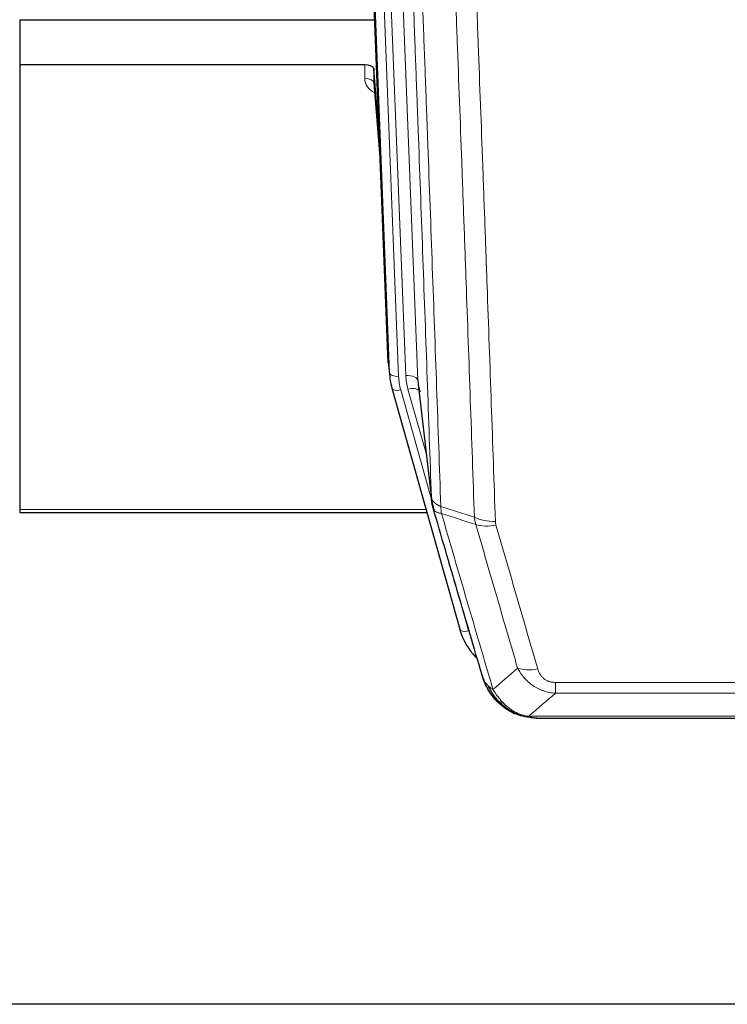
# Model space of a CAD drawing. Header units: inches. Extents: x 0 to 23760, y -13 to 16800.
# Tile 33 of 214: x 5643 to 5874, y 5699 to 6021. Entities that reach past the tile are written whole.
import ezdxf

# ---------------------------------------------------------------- set-up
doc = ezdxf.new("R2010")
doc.units = ezdxf.units.IN
doc.layers.add('254', color=7, linetype='Continuous', true_color=0xffffff)

msp = doc.modelspace()

# ---------------------------------------------------------------- linework, layer by layer
at = {"layer": '254', "color": 110, "linetype": 'Continuous', "lineweight": 13}
for p, q in [((5760.106, 6234.692), (5773.172, 5902.799)), ((5756.362, 6230.008), (5769.18, 5904.425)), ((5763.839, 5905.353), (5751.14, 6227.916)), ((5754.075, 6228.184), (5766.833, 5904.133)), ((5755.762, 6001.672), (5755.772, 6006.089)), ((5758.76, 6000.262), (5760.967, 5972.074)), ((5763.465, 5908.611), (5763.839, 5905.353)), ((5773.172, 5902.799), (5777.549, 5864.618)), ((5767.53, 5899.732), (5777.603, 5863.897)), ((5775.903, 5878.586), (5769.877, 5900.024)), ((5642.869, 5860.62), (5775.801, 5860.62)), ((5784.978, 5837.657), (5789.704, 5820.845)), ((5818.198, 5800.458), (5818.198, 5803.991)), ((5818.198, 5803.991), (6023.541, 5803.991)), ((6023.541, 5800.458), (5818.198, 5800.458)), ((5804.767, 5793.832), (5804.698, 5793.989)), ((5809.467, 5792.99), (6032.272, 5792.99))]:
    msp.add_line(p, q, dxfattribs=at)
at = {"layer": '254', "color": 2, "linetype": 'Continuous', "lineweight": 25}
for p, q in [((5763.465, 5908.611), (5750.892, 6227.974)), ((5642.869, 6020.898), (5759.044, 6020.898)), ((5642.869, 6020.898), (5642.869, 6006.089)), ((5642.869, 6006.089), (5642.869, 5860.62)), ((5755.772, 6006.089), (5642.869, 6006.089)), ((5758.771, 6004.838), (5758.76, 6000.262)), ((5760.593, 5981.557), (5758.771, 6004.838)), ((5758.767, 6000.082), (5760.974, 5971.883)), ((5763.587, 5907.026), (5763.961, 5903.768)), ((5764.623, 5900.401), (5764.642, 5900.305)), ((5773.262, 5901.625), (5777.678, 5863.106)), ((5764.642, 5900.305), (5786.816, 5821.419)), ((5642.869, 5860.62), (5642.869, 5859.589)), ((5642.869, 5859.589), (5776.088, 5859.589)), ((5804.867, 5793.804), (5804.767, 5793.832)), ((5811.809, 5792.327), (6029.93, 5792.327)), ((6145.369, 5698.655), (5028.369, 5698.655))]:
    msp.add_line(p, q, dxfattribs=at)
for centre, major_axis, ratio, start_param, end_param in [((5755.772, 6004.795), (3, 0), 0.4313147, 0.033781, 1.5709509), ((5790.851, 5906.268), (-27.027, -0.37), 0.8864308, 0.02276, 0.2319114), ((5793.198, 5903.328), (20.035, -0.399), 0.8846078, 3.1939931, 3.4031446), ((5813.011, 5827.432), (-27.014, -0.465), 0.8900028, 0.2292736, 0.6692548)]:
    msp.add_ellipse(centre, major_axis=major_axis, ratio=ratio, start_param=start_param, end_param=end_param, dxfattribs=at)
at = {"layer": '254', "color": 110, "linetype": 'Continuous', "lineweight": 13}
for centre, major_axis, ratio, start_param, end_param in [((5761.765, 6001.672), (-6.003, -0.046), 0.8757409, 6.2743462, 7.3700502), ((5755.762, 6000.218), (-3, 0.007), 0.4848086, 3.1763596, 4.7135294), ((5766.833, 5905.518), (2.998, 0.118), 0.4614673, 3.175787, 4.6942235), ((5790.851, 5904.883), (-24.033, -0.038), 0.8858289, 0.0334668, 0.2426182), ((5769.18, 5902.578), (3.997, 0.157), 0.4614673, 0.0341943, 1.5526308), ((5793.198, 5905.175), (-24.033, -0.038), 0.8858289, 0.0334668, 0.2426182), ((5769.877, 5898.177), (3.851, 1.082), 0.4480327, 0.2500116, 1.4455193), ((5767.53, 5901.117), (2.888, 0.812), 0.4480327, 3.1416079, 4.5871119), ((5798.502, 5862.268), (-9.994, -0.345), 0.559112, 0.7940626, 1.551472), ((5798.69, 5861.096), (-9.604, -2.788), 0.5442898, 0.6684637, 1.414101), ((5789.704, 5822.231), (2.888, 0.812), 0.4480327, 3.1416079, 4.5871119), ((5812.351, 5814.213), (-9.598, -2.808), 0.562843, 0.6646512, 1.4076092)]:
    msp.add_ellipse(centre, major_axis=major_axis, ratio=ratio, start_param=start_param, end_param=end_param, dxfattribs=at)
for points, knots in [([(5777.549, 5864.618), (5777.104, 5877.465), (5776.198, 5903.316), (5774.791, 5942.56), (5773.821, 5969.034), (5773.266, 5984.013), (5773.205, 5985.679), (5773.081, 5989.012), (5772.895, 5994.016), (5772.458, 6005.715), (5772.08, 6015.783), (5771.762, 6024.197), (5771.698, 6025.881), (5771.57, 6029.251), (5771.378, 6034.309), (5770.928, 6046.132), (5770.538, 6056.305), (5769.752, 6076.7), (5768.688, 6104.028), (5767.048, 6145.422), (5765.923, 6173.286), (5765.353, 6187.286)], [0, 0, 0, 0, 0.125, 0.25, 0.375, 0.375, 0.390625, 0.390625, 0.40625, 0.4375, 0.5, 0.5, 0.515625, 0.515625, 0.53125, 0.5625, 0.625, 0.625, 0.75, 0.875, 1, 1, 1, 1]), ([(5768.409, 6185.506), (5768.98, 6171.453), (5770.108, 6143.482), (5771.753, 6101.931), (5772.819, 6074.499), (5773.608, 6054.027), (5773.999, 6043.815), (5774.451, 6031.947), (5774.643, 6026.87), (5774.771, 6023.487), (5774.835, 6021.797), (5775.154, 6013.351), (5775.533, 6003.244), (5775.971, 5991.501), (5776.158, 5986.478), (5776.282, 5983.132), (5776.344, 5981.46), (5776.9, 5966.424), (5777.873, 5939.849), (5779.284, 5900.455), (5780.192, 5874.506), (5780.638, 5861.61)], [0, 0, 0, 0, 0.125, 0.25, 0.375, 0.375, 0.4375, 0.46875, 0.484375, 0.484375, 0.5, 0.5, 0.5625, 0.59375, 0.609375, 0.609375, 0.625, 0.625, 0.75, 0.875, 1, 1, 1, 1]), ([(5791.635, 5858.041), (5791.196, 5870.738), (5790.305, 5896.284), (5789.383, 5922.13), (5788.68, 5941.628), (5788.444, 5948.147), (5787.967, 5961.221), (5787.727, 5967.777), (5787.001, 5987.501), (5786.509, 6000.721), (5785.885, 6017.335), (5785.759, 6020.662), (5785.508, 6027.324), (5785.129, 6037.33), (5784.746, 6047.372), (5783.974, 6067.504), (5782.931, 6094.478), (5781.321, 6135.33), (5780.219, 6162.826), (5779.661, 6176.639)], [0, 0, 0, 0, 0.125, 0.25, 0.25, 0.3125, 0.3125, 0.375, 0.375, 0.5, 0.5, 0.53125, 0.53125, 0.5625, 0.625, 0.625, 0.75, 0.875, 1, 1, 1, 1]), ([(5786.544, 6175.678), (5787.101, 6161.847), (5788.202, 6134.317), (5789.81, 6093.413), (5790.852, 6066.405), (5791.623, 6046.246), (5792.005, 6036.192), (5792.383, 6026.174), (5792.635, 6019.503), (5792.76, 6016.172), (5793.383, 5999.537), (5793.875, 5986.3), (5794.6, 5966.55), (5794.84, 5959.986), (5795.316, 5946.895), (5795.552, 5940.369), (5796.254, 5920.846), (5797.174, 5894.966), (5798.065, 5869.388), (5798.502, 5856.675)], [0, 0, 0, 0, 0.125, 0.25, 0.375, 0.375, 0.4375, 0.46875, 0.46875, 0.5, 0.5, 0.625, 0.625, 0.6875, 0.6875, 0.75, 0.75, 0.875, 1, 1, 1, 1]), ([(5777.549, 5864.618), (5777.549, 5864.61), (5777.551, 5864.594), (5777.554, 5864.571), (5777.558, 5864.547), (5777.561, 5864.523), (5777.565, 5864.5), (5777.569, 5864.476), (5777.573, 5864.452), (5777.578, 5864.429), (5777.583, 5864.405), (5777.588, 5864.382), (5777.593, 5864.358), (5777.599, 5864.334), (5777.605, 5864.311), (5777.611, 5864.287), (5777.617, 5864.264), (5777.624, 5864.241), (5777.631, 5864.217), (5777.638, 5864.194), (5777.645, 5864.17), (5777.653, 5864.147), (5777.661, 5864.124), (5777.669, 5864.1), (5777.677, 5864.077), (5777.686, 5864.054), (5777.695, 5864.031), (5777.704, 5864.007), (5777.713, 5863.984), (5777.723, 5863.961), (5777.733, 5863.938), (5777.743, 5863.915), (5777.753, 5863.892), (5777.764, 5863.869), (5777.775, 5863.846), (5777.786, 5863.823), (5777.797, 5863.8), (5777.809, 5863.777), (5777.821, 5863.754), (5777.833, 5863.732), (5777.845, 5863.709), (5777.858, 5863.686), (5777.871, 5863.663), (5777.884, 5863.641), (5777.897, 5863.618), (5777.911, 5863.596), (5777.924, 5863.573), (5777.939, 5863.551), (5777.953, 5863.528), (5777.967, 5863.506), (5777.982, 5863.484), (5777.997, 5863.461), (5778.013, 5863.439), (5778.028, 5863.417), (5778.044, 5863.395), (5778.06, 5863.373), (5778.076, 5863.35), (5778.093, 5863.328), (5778.11, 5863.307), (5778.127, 5863.285), (5778.144, 5863.263), (5778.161, 5863.241), (5778.179, 5863.219), (5778.197, 5863.198), (5778.215, 5863.176), (5778.234, 5863.154), (5778.252, 5863.133), (5778.271, 5863.111), (5778.29, 5863.09), (5778.31, 5863.069), (5778.329, 5863.047), (5778.349, 5863.026), (5778.369, 5863.005), (5778.389, 5862.984), (5778.41, 5862.963), (5778.431, 5862.942), (5778.458, 5862.915), (5778.492, 5862.882), (5778.533, 5862.843), (5778.574, 5862.804), (5778.617, 5862.766), (5778.66, 5862.728), (5778.704, 5862.69), (5778.749, 5862.653), (5778.794, 5862.616), (5778.841, 5862.579), (5778.888, 5862.543), (5778.936, 5862.506), (5778.984, 5862.471), (5779.034, 5862.435), (5779.084, 5862.4), (5779.135, 5862.365), (5779.187, 5862.33), (5779.239, 5862.296), (5779.292, 5862.262), (5779.346, 5862.229), (5779.401, 5862.196), (5779.456, 5862.163), (5779.512, 5862.13), (5779.569, 5862.098), (5779.626, 5862.066), (5779.685, 5862.035), (5779.743, 5862.004), (5779.803, 5861.973), (5779.863, 5861.943), (5779.924, 5861.913), (5779.986, 5861.883), (5780.048, 5861.854), (5780.111, 5861.825), (5780.175, 5861.797), (5780.239, 5861.769), (5780.304, 5861.741), (5780.369, 5861.714), (5780.436, 5861.687), (5780.502, 5861.661), (5780.57, 5861.635), (5780.615, 5861.618), (5780.638, 5861.61)], [0, 0, 0, 0, 0.0066687, 0.0133374, 0.0200061, 0.0266746, 0.0333432, 0.0400116, 0.0466801, 0.0533484, 0.0600168, 0.066685, 0.0733532, 0.0800214, 0.0866895, 0.0933575, 0.1000255, 0.1066935, 0.1133614, 0.1200292, 0.126697, 0.1333647, 0.1400324, 0.1467001, 0.1533676, 0.1600352, 0.1667026, 0.1733701, 0.1800374, 0.1867047, 0.193372, 0.2000392, 0.2067064, 0.2133735, 0.2200405, 0.2267075, 0.2333745, 0.2400414, 0.2467082, 0.253375, 0.2600418, 0.2667085, 0.2733751, 0.2800417, 0.2867082, 0.2933747, 0.3000412, 0.3067075, 0.3133739, 0.3200401, 0.3267064, 0.3333725, 0.3400387, 0.3467047, 0.3533708, 0.3600367, 0.3667026, 0.3733685, 0.3800343, 0.3867001, 0.3933658, 0.4000315, 0.4066971, 0.4133626, 0.4200281, 0.4266936, 0.433359, 0.4400243, 0.4466896, 0.4533549, 0.4600201, 0.4666852, 0.4733503, 0.4800154, 0.4866804, 0.4933453, 0.5000102, 0.5125098, 0.5250093, 0.5375088, 0.5500082, 0.5625077, 0.5750071, 0.5875066, 0.600006, 0.6125054, 0.6250049, 0.6375043, 0.6500037, 0.6625032, 0.6750026, 0.6875021, 0.7000016, 0.7125011, 0.7250006, 0.7375001, 0.7499997, 0.7624993, 0.7749989, 0.7874985, 0.7999982, 0.812498, 0.8249977, 0.8374975, 0.8499974, 0.8624973, 0.8749972, 0.8874972, 0.8999973, 0.9124974, 0.9249976, 0.9374978, 0.9499981, 0.9624985, 0.9749989, 0.9874994, 1, 1, 1, 1]), ([(5778.105, 5861.167), (5778.126, 5860.921), (5778.204, 5860.69), (5778.467, 5860.271), (5778.653, 5860.082), (5779.125, 5859.76), (5779.41, 5859.627), (5780.068, 5859.423), (5780.441, 5859.353), (5780.85, 5859.319)], [0, 0, 0, 0, 0.25, 0.25, 0.5, 0.5, 0.75, 0.75, 1, 1, 1, 1]), ([(5780.85, 5859.319), (5780.775, 5859.691), (5780.732, 5860.063), (5780.674, 5860.821), (5780.659, 5861.208), (5780.638, 5861.61)], [0, 0, 0, 0, 0.5, 0.5, 1, 1, 1, 1]), ([(5780.85, 5859.319), (5783.672, 5849.626), (5786.488, 5839.978), (5790.701, 5825.575), (5792.104, 5820.786), (5794.907, 5811.23), (5796.306, 5806.464), (5797.704, 5801.709)], [0, 0, 0, 0, 0.5, 0.5, 0.75, 0.75, 1, 1, 1, 1]), ([(5805.771, 5808.671), (5804.636, 5812.557), (5803.499, 5816.451), (5801.224, 5824.253), (5800.085, 5828.163), (5796.666, 5839.912), (5794.382, 5847.775), (5792.093, 5855.668)], [0, 0, 0, 0, 0.25, 0.25, 0.5, 0.5, 1, 1, 1, 1]), ([(5798.69, 5855.497), (5798.634, 5855.691), (5798.59, 5855.886), (5798.528, 5856.278), (5798.509, 5856.476), (5798.502, 5856.675)], [0, 0, 0, 0, 0.5, 0.5, 1, 1, 1, 1]), ([(5798.69, 5855.497), (5800.975, 5847.592), (5803.257, 5839.717), (5806.672, 5827.949), (5807.809, 5824.033), (5810.082, 5816.219), (5811.217, 5812.319), (5812.351, 5808.426)], [0, 0, 0, 0, 0.5, 0.5, 0.75, 0.75, 1, 1, 1, 1]), ([(5818.198, 5800.458), (5817.863, 5800.481), (5817.53, 5800.514), (5816.867, 5800.602), (5816.539, 5800.655), (5815.563, 5800.847), (5814.925, 5801.016), (5814.222, 5801.253), (5814.145, 5801.28), (5813.989, 5801.335), (5813.912, 5801.363), (5813.68, 5801.45), (5813.527, 5801.51), (5813.073, 5801.698), (5812.478, 5801.968), (5811.905, 5802.275), (5811.484, 5802.521), (5811.275, 5802.647), (5811.07, 5802.778), (5810.934, 5802.867), (5810.866, 5802.912), (5810.26, 5803.321), (5809.752, 5803.717), (5809.033, 5804.356), (5808.8, 5804.577), (5808.462, 5804.919), (5808.351, 5805.035), (5808.133, 5805.271), (5808.025, 5805.391), (5807.498, 5805.996), (5807.11, 5806.502), (5806.395, 5807.556), (5806.068, 5808.104), (5805.771, 5808.671)], [0, 0, 0, 0, 0.0625, 0.0625, 0.125, 0.125, 0.25, 0.25, 0.265625, 0.265625, 0.28125, 0.28125, 0.3125, 0.3125, 0.375, 0.4375, 0.4375, 0.46875, 0.484375, 0.484375, 0.5, 0.5, 0.625, 0.625, 0.6875, 0.6875, 0.71875, 0.71875, 0.75, 0.75, 0.875, 0.875, 1, 1, 1, 1]), ([(5818.198, 5803.991), (5818.015, 5803.991), (5817.833, 5803.997), (5817.469, 5804.024), (5817.289, 5804.043), (5816.934, 5804.097), (5816.758, 5804.131), (5816.412, 5804.213), (5816.241, 5804.261), (5816.03, 5804.331), (5815.988, 5804.346), (5815.904, 5804.376), (5815.78, 5804.422), (5815.658, 5804.472), (5815.42, 5804.577), (5815.112, 5804.73), (5814.825, 5804.909), (5814.651, 5805.028), (5814.617, 5805.052), (5814.549, 5805.102), (5814.515, 5805.127), (5814.415, 5805.203), (5814.35, 5805.255), (5814.161, 5805.414), (5814.042, 5805.524), (5813.815, 5805.753), (5813.708, 5805.871), (5813.505, 5806.113), (5813.409, 5806.238), (5813.296, 5806.399), (5813.274, 5806.431), (5813.23, 5806.496), (5813.209, 5806.529), (5813.145, 5806.627), (5813.104, 5806.693), (5812.985, 5806.893), (5812.912, 5807.027), (5812.775, 5807.299), (5812.711, 5807.437), (5812.535, 5807.854), (5812.435, 5808.138), (5812.351, 5808.426)], [0, 0, 0, 0, 0.0625, 0.0625, 0.125, 0.125, 0.1875, 0.1875, 0.25, 0.25, 0.265625, 0.265625, 0.28125, 0.3125, 0.3125, 0.375, 0.4375, 0.4375, 0.453125, 0.453125, 0.46875, 0.46875, 0.5, 0.5, 0.5625, 0.5625, 0.625, 0.625, 0.6875, 0.6875, 0.703125, 0.703125, 0.71875, 0.71875, 0.75, 0.75, 0.8125, 0.8125, 0.875, 0.875, 1, 1, 1, 1]), ([(5794.786, 5804.624), (5794.943, 5804.339), (5795.123, 5804.063), (5795.527, 5803.534), (5795.752, 5803.281), (5795.997, 5803.039)], [0, 0, 0, 0, 0.5, 0.5, 1, 1, 1, 1]), ([(5799.655, 5797.714), (5799.284, 5798.103), (5798.927, 5798.51), (5797.566, 5800.193), (5796.695, 5801.587), (5795.997, 5803.039)], [0, 0, 0, 0, 0.25, 0.25, 1, 1, 1, 1]), ([(5795.997, 5803.039), (5796.243, 5802.792), (5796.509, 5802.557), (5797.079, 5802.113), (5797.383, 5801.904), (5797.704, 5801.709)], [0, 0, 0, 0, 0.5, 0.5, 1, 1, 1, 1]), ([(5800.879, 5797.502), (5800.58, 5797.818), (5800.29, 5798.146), (5799.163, 5799.496), (5798.397, 5800.594), (5797.704, 5801.709)], [0, 0, 0, 0, 0.25, 0.25, 1, 1, 1, 1]), ([(5798.669, 5798.199), (5798.7, 5798.173), (5798.732, 5798.147), (5798.867, 5798.045), (5798.98, 5797.975), (5799.229, 5797.853), (5799.365, 5797.801), (5799.557, 5797.742), (5799.606, 5797.728), (5799.655, 5797.714)], [0, 0, 0, 0, 0.125, 0.125, 0.5, 0.5, 0.875, 0.875, 1, 1, 1, 1]), ([(5799.655, 5797.714), (5799.754, 5797.688), (5799.855, 5797.665), (5800.112, 5797.615), (5800.269, 5797.591), (5800.58, 5797.547), (5800.733, 5797.526), (5800.879, 5797.502)], [0, 0, 0, 0, 0.25, 0.25, 0.625, 0.625, 1, 1, 1, 1]), ([(5804.849, 5794.383), (5804.668, 5794.48), (5804.49, 5794.582), (5803.783, 5795.007), (5803.268, 5795.365), (5802.274, 5796.151), (5801.795, 5796.58), (5801.18, 5797.188), (5801.029, 5797.344), (5800.879, 5797.502)], [0, 0, 0, 0, 0.125, 0.125, 0.5, 0.5, 0.875, 0.875, 1, 1, 1, 1]), ([(5804.698, 5793.989), (5804.697, 5794.019), (5804.698, 5794.051), (5804.712, 5794.137), (5804.728, 5794.192), (5804.776, 5794.296), (5804.808, 5794.345), (5804.849, 5794.383)], [0, 0, 0, 0, 0.25, 0.25, 0.625, 0.625, 1, 1, 1, 1]), ([(5809.467, 5792.99), (5808.246, 5793.092), (5807.07, 5793.386), (5805.576, 5794.012), (5805.209, 5794.188), (5804.849, 5794.383)], [0, 0, 0, 0, 0.75, 0.75, 1, 1, 1, 1]), ([(5810.337, 5792.47), (5810.219, 5792.496), (5810.109, 5792.527), (5809.86, 5792.614), (5809.735, 5792.675), (5809.549, 5792.817), (5809.488, 5792.898), (5809.467, 5792.99)], [0, 0, 0, 0, 0.25, 0.25, 0.625, 0.625, 1, 1, 1, 1])]:
    msp.add_open_spline(points, degree=3, knots=knots, dxfattribs=at)
at = {"layer": '254', "color": 2, "linetype": 'Continuous', "lineweight": 25}
for points, knots in [([(5778.105, 5861.167), (5778.1, 5861.184), (5778.09, 5861.219), (5778.075, 5861.271), (5778.059, 5861.325), (5778.044, 5861.379), (5778.029, 5861.435), (5778.013, 5861.492), (5777.998, 5861.55), (5777.983, 5861.609), (5777.967, 5861.669), (5777.952, 5861.73), (5777.936, 5861.793), (5777.921, 5861.857), (5777.906, 5861.921), (5777.891, 5861.987), (5777.876, 5862.054), (5777.861, 5862.122), (5777.846, 5862.192), (5777.831, 5862.262), (5777.816, 5862.334), (5777.802, 5862.407), (5777.788, 5862.481), (5777.774, 5862.556), (5777.76, 5862.632), (5777.746, 5862.709), (5777.733, 5862.788), (5777.712, 5862.914), (5777.686, 5863.084), (5777.658, 5863.29), (5777.634, 5863.483), (5777.615, 5863.66), (5777.599, 5863.822), (5777.586, 5863.969), (5777.576, 5864.102), (5777.568, 5864.219), (5777.562, 5864.321), (5777.557, 5864.407), (5777.554, 5864.479), (5777.552, 5864.535), (5777.55, 5864.576), (5777.549, 5864.602), (5777.549, 5864.614), (5777.549, 5864.618)], [0, 0, 0, 0, 0.0155037, 0.0313049, 0.0474035, 0.0637997, 0.0804935, 0.097485, 0.1147743, 0.1323613, 0.1502462, 0.1684289, 0.1869096, 0.2056883, 0.224765, 0.2441397, 0.2638126, 0.2837835, 0.3040527, 0.32462, 0.3454856, 0.3666494, 0.3881116, 0.409872, 0.4319308, 0.454288, 0.4769435, 0.4998975, 0.5635611, 0.6228928, 0.6778927, 0.7285606, 0.7748966, 0.8169007, 0.8545729, 0.8879131, 0.9169214, 0.9415977, 0.9619421, 0.9779545, 0.989635, 0.9969835, 1, 1, 1, 1]), ([(5794.147, 5806.398), (5792.817, 5810.92), (5791.484, 5815.453), (5788.817, 5824.54), (5787.481, 5829.094), (5783.47, 5842.786), (5780.791, 5851.956), (5778.105, 5861.167)], [0, 0, 0, 0, 0.25, 0.25, 0.5, 0.5, 1, 1, 1, 1]), ([(5798.179, 5798.901), (5798.168, 5798.914), (5798.144, 5798.94), (5798.109, 5798.98), (5798.074, 5799.021), (5798.038, 5799.062), (5798.002, 5799.104), (5797.965, 5799.147), (5797.928, 5799.191), (5797.891, 5799.235), (5797.853, 5799.28), (5797.815, 5799.325), (5797.777, 5799.372), (5797.738, 5799.419), (5797.699, 5799.467), (5797.659, 5799.515), (5797.62, 5799.565), (5797.58, 5799.615), (5797.539, 5799.666), (5797.498, 5799.717), (5797.457, 5799.769), (5797.416, 5799.823), (5797.374, 5799.876), (5797.332, 5799.931), (5797.29, 5799.987), (5797.248, 5800.043), (5797.205, 5800.1), (5797.162, 5800.158), (5797.119, 5800.216), (5797.076, 5800.276), (5797.032, 5800.336), (5796.988, 5800.397), (5796.944, 5800.459), (5796.9, 5800.521), (5796.855, 5800.585), (5796.811, 5800.649), (5796.766, 5800.714), (5796.721, 5800.78), (5796.676, 5800.847), (5796.631, 5800.915), (5796.585, 5800.983), (5796.54, 5801.052), (5796.494, 5801.123), (5796.448, 5801.194), (5796.402, 5801.266), (5796.356, 5801.338), (5796.31, 5801.412), (5796.264, 5801.487), (5796.218, 5801.562), (5796.172, 5801.638), (5796.126, 5801.715), (5796.08, 5801.794), (5796.033, 5801.873), (5795.987, 5801.952), (5795.941, 5802.033), (5795.895, 5802.115), (5795.848, 5802.197), (5795.802, 5802.281), (5795.756, 5802.365), (5795.71, 5802.451), (5795.664, 5802.537), (5795.619, 5802.624), (5795.573, 5802.712), (5795.527, 5802.801), (5795.482, 5802.891), (5795.437, 5802.982), (5795.391, 5803.074), (5795.346, 5803.167), (5795.302, 5803.261), (5795.257, 5803.355), (5795.213, 5803.451), (5795.168, 5803.547), (5795.125, 5803.645), (5795.081, 5803.743), (5795.037, 5803.843), (5794.994, 5803.943), (5794.952, 5804.045), (5794.909, 5804.147), (5794.867, 5804.25), (5794.825, 5804.355), (5794.783, 5804.46), (5794.742, 5804.566), (5794.702, 5804.673), (5794.661, 5804.782), (5794.621, 5804.891), (5794.582, 5805.001), (5794.543, 5805.112), (5794.504, 5805.224), (5794.466, 5805.337), (5794.428, 5805.451), (5794.391, 5805.566), (5794.355, 5805.682), (5794.319, 5805.799), (5794.283, 5805.917), (5794.248, 5806.036), (5794.214, 5806.156), (5794.18, 5806.276), (5794.158, 5806.357), (5794.147, 5806.398)], [0, 0, 0, 0, 0.0060657, 0.012223, 0.0184718, 0.0248123, 0.0312443, 0.0377679, 0.0443831, 0.0510899, 0.0578883, 0.0647782, 0.0717598, 0.0788329, 0.0859977, 0.093254, 0.1006019, 0.1080414, 0.1155725, 0.1231952, 0.1309095, 0.1387154, 0.1466129, 0.1546019, 0.1626826, 0.1708549, 0.1791188, 0.1874742, 0.1959213, 0.20446, 0.2130903, 0.2218121, 0.2306256, 0.2395307, 0.2485274, 0.2576156, 0.2667955, 0.276067, 0.2854301, 0.2948848, 0.3044311, 0.314069, 0.3237985, 0.3336196, 0.3435324, 0.3535367, 0.3636326, 0.3738202, 0.3840993, 0.3944701, 0.4049324, 0.4154864, 0.426132, 0.4368691, 0.4476979, 0.4586183, 0.4696303, 0.480734, 0.4919292, 0.503216, 0.5145945, 0.5260645, 0.5376262, 0.5492795, 0.5610244, 0.5728609, 0.584789, 0.5968087, 0.60892, 0.621123, 0.6334175, 0.6458037, 0.6582815, 0.6708509, 0.6835119, 0.6962645, 0.7091087, 0.7220445, 0.735072, 0.748191, 0.7614017, 0.774704, 0.7880979, 0.8015834, 0.8151605, 0.8288293, 0.8425896, 0.8564416, 0.8703852, 0.8844204, 0.8985472, 0.9127656, 0.9270756, 0.9414773, 0.9559705, 0.9705554, 0.9852319, 1, 1, 1, 1]), ([(5794.147, 5806.398), (5794.205, 5806.088), (5794.287, 5805.783), (5794.5, 5805.191), (5794.631, 5804.902), (5794.786, 5804.624)], [0, 0, 0, 0, 0.5, 0.5, 1, 1, 1, 1]), ([(5798.669, 5798.199), (5798.234, 5798.669), (5797.824, 5799.159), (5796.295, 5801.195), (5795.399, 5802.884), (5794.786, 5804.624)], [0, 0, 0, 0, 0.25, 0.25, 1, 1, 1, 1]), ([(5798.239, 5798.766), (5798.261, 5798.722), (5798.284, 5798.678), (5798.363, 5798.543), (5798.425, 5798.453), (5798.551, 5798.309), (5798.607, 5798.253), (5798.669, 5798.199)], [0, 0, 0, 0, 0.2280377, 0.2280377, 0.6912151, 0.6912151, 1, 1, 1, 1]), ([(5801.18, 5795.941), (5800.534, 5796.424), (5799.918, 5796.949), (5799.11, 5797.736), (5798.887, 5797.965), (5798.669, 5798.199)], [0, 0, 0, 0, 0.7159091, 0.7159091, 1, 1, 1, 1]), ([(5804.698, 5793.989), (5804.47, 5794.1), (5804.242, 5794.218), (5803.341, 5794.711), (5802.681, 5795.132), (5801.412, 5796.07), (5800.802, 5796.587), (5800.03, 5797.33), (5799.841, 5797.52), (5799.655, 5797.714)], [0, 0, 0, 0, 0.125, 0.125, 0.5, 0.5, 0.875, 0.875, 1, 1, 1, 1]), ([(5810.337, 5792.47), (5808.927, 5792.559), (5807.49, 5792.865), (5805.62, 5793.566), (5805.156, 5793.766), (5804.698, 5793.989)], [0, 0, 0, 0, 0.75, 0.75, 1, 1, 1, 1]), ([(5806.865, 5793.074), (5806.785, 5793.098), (5806.706, 5793.122), (5806.033, 5793.334), (5805.445, 5793.553), (5804.867, 5793.804)], [0, 0, 0, 0, 0.1180686, 0.1180686, 1, 1, 1, 1]), ([(5812.009, 5792.33), (5811.935, 5792.328), (5811.861, 5792.327), (5811.565, 5792.328), (5811.343, 5792.337), (5810.916, 5792.372), (5810.71, 5792.398), (5810.458, 5792.444), (5810.396, 5792.456), (5810.337, 5792.47)], [0, 0, 0, 0, 0.125, 0.125, 0.5, 0.5, 0.875, 0.875, 1, 1, 1, 1])]:
    msp.add_open_spline(points, degree=3, knots=knots, dxfattribs=at)
for points, degree in [([(5777.672, 5863.187), (5778.422, 5860.356)], 1), ([(5801.256, 5795.885), (5802.902, 5794.665), (5804.769, 5793.83)], 2), ([(5812.009, 5792.33), (5811.392, 5792.326), (5810.769, 5792.356), (5810.143, 5792.42)], 3)]:
    msp.add_open_spline(points, degree=degree, dxfattribs=at)
at = {"layer": '254', "color": 110, "linetype": 'Continuous', "lineweight": 13}
for points in [[(5780.638, 5861.61), (5784.303, 5860.422), (5787.969, 5859.232), (5791.635, 5858.041)], [(5792.093, 5855.668), (5788.345, 5856.887), (5784.597, 5858.104), (5780.85, 5859.319)], [(5792.093, 5855.668), (5791.981, 5856.052), (5791.793, 5856.832), (5791.675, 5857.634), (5791.635, 5858.041)], [(5797.704, 5801.709), (5800.378, 5804.032), (5803.067, 5806.352), (5805.771, 5808.671)], [(5818.198, 5800.458), (5815.27, 5797.971), (5812.36, 5795.482), (5809.467, 5792.99)]]:
    msp.add_open_spline(points, degree=3, dxfattribs=at)

doc.saveas('drawing.dxf')
